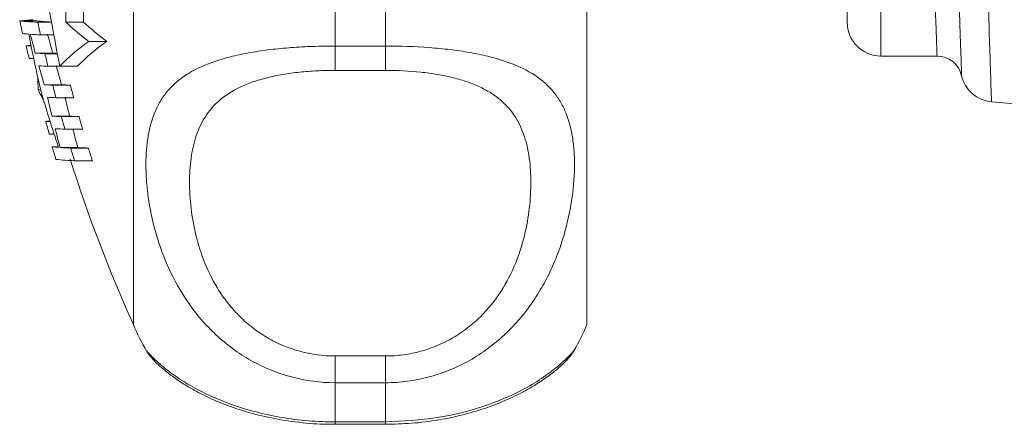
# Model space of a CAD drawing. Header units: millimetres. Extents: x 143 to 824, y 74 to 819.
# Tile 12 of 26: x 145 to 204, y 604 to 628. Entities that reach past the tile are written whole.
import ezdxf

# ---------------------------------------------------------------- set-up
doc = ezdxf.new("R2010")
doc.units = ezdxf.units.MM

msp = doc.modelspace()

# ---------------------------------------------------------------- linework, layer by layer
at = {"color": 7, "linetype": 'Continuous', "lineweight": 15}
for p, q in [((151.864, 609.829), (151.864, 646.506)), ((178.864, 609.829), (178.864, 646.506)), ((194.364, 627.829), (194.364, 646.166)), ((163.864, 632.152), (163.864, 626.424)), ((166.864, 626.424), (166.864, 632.152)), ((145.089, 627.921), (146.114, 627.921)), ((145.139, 627.934), (145.913, 627.934)), ((146.167, 627.842), (146.984, 627.842)), ((147.827, 627.85), (148.885, 627.85)), ((146.332, 627.092), (147.119, 627.092)), ((145.472, 626.434), (145.769, 626.434)), ((149.199, 626.689), (150.274, 626.689)), ((163.864, 626.424), (166.864, 626.424)), ((163.864, 626.424), (163.864, 624.976)), ((166.864, 626.424), (166.864, 624.976)), ((145.649, 625.684), (145.923, 625.684)), ((146.017, 626.001), (147.053, 626.001)), ((146.591, 625.967), (147.335, 625.967)), ((196.364, 625.829), (199.71, 625.829)), ((146.773, 625.217), (147.818, 625.217)), ((147.485, 625.228), (148.539, 625.228)), ((166.864, 624.976), (163.864, 624.976)), ((146.19, 623.817), (146.337, 623.817)), ((146.547, 624.121), (147.589, 624.121)), ((147.058, 624.092), (148.106, 624.092)), ((147.257, 623.342), (148.307, 623.342)), ((202.946, 623.103), (240.898, 619.782)), ((147.013, 622.249), (148.061, 622.249)), ((147.568, 622.217), (148.622, 622.217)), ((146.635, 621.934), (146.903, 621.934)), ((147.784, 621.467), (148.841, 621.467)), ((146.853, 621.184), (147.143, 621.184)), ((147.019, 620.421), (147.394, 620.421)), ((147.498, 620.378), (148.552, 620.378)), ((148.121, 620.342), (149.183, 620.342)), ((148.355, 619.593), (149.42, 619.593)), ((152.66, 608.27), (152.664, 608.263)), ((163.864, 607.962), (163.864, 606.371)), ((163.864, 607.962), (166.864, 607.962)), ((166.864, 607.962), (166.864, 606.371)), ((163.864, 606.371), (163.864, 604.04)), ((166.864, 606.371), (163.864, 606.371)), ((166.864, 604.04), (166.864, 606.371)), ((163.864, 604.04), (166.864, 604.04)), ((163.864, 603.892), (166.864, 603.892))]:
    msp.add_line(p, q, dxfattribs=at)
at = {"color": 8, "linetype": 'Continuous', "lineweight": 15}
for p, q in [((196.364, 646.096), (196.364, 625.829)), ((163.864, 604.04), (163.864, 603.892)), ((166.864, 604.04), (166.864, 603.892))]:
    msp.add_line(p, q, dxfattribs=at)
at = {"color": 7, "linetype": 'Continuous', "lineweight": 15}
for centre, radius, start, end in [((230.804, 642.565), 85.103, 186.39881, 191.75456), ((233.901, 646.776), 90.791, 191.98617, 192.47045), ((146.837, 644.469), 16.64, 263.97169, 267.69362), ((146.721, 612.569), 15.446, 93.04521, 95.87802), ((147.708, 642.95), 15.114, 263.94744, 267.24572), ((233.901, 646.697), 89.737, 192.12909, 192.61933), ((163.785, 645.317), 23.659, 227.58588, 231.93923), ((164.844, 645.536), 23.822, 227.93951, 232.29502), ((196.364, 627.829), 2, 180, 270), ((146.18, 634.937), 7.822, 263.18351, 265.97497), ((227.882, 642.894), 83.747, 190.84657, 193.20195), ((147.908, 659.034), 31.981, 266.07862, 267.17464), ((228.722, 648.294), 85.657, 194.3056, 195.08535), ((228.791, 648.296), 84.724, 194.46797, 195.25691), ((146.36, 618.676), 7.808, 94.38097, 96.52411), ((233.901, 646.885), 90.763, 193.02233, 193.50875), ((154.794, 618.392), 10.007, 123.99083, 136.91544), ((155.864, 618.29), 10.089, 123.64281, 136.55598), ((148.236, 659.243), 33.316, 266.1809, 267.17047), ((233.901, 646.697), 89.737, 193.35646, 193.84913), ((148.93, 654.1), 28.162, 266.1773, 266.74564), ((199.71, 624.329), 1.5, 12.63798, 90.04061), ((148.464, 659.41), 34.235, 266.24742, 267.16879), ((228.813, 648.318), 85.751, 195.60649, 196.39027), ((228.882, 648.321), 84.819, 195.78423, 196.57735), ((159.581, 624.61), 13.415, 180.21676, 183.39314), ((203.125, 625.095), 2, 192.64824, 264.81209), ((161.253, 630.986), 16.682, 205.45425, 208.09037), ((228.909, 647.73), 85.968, 196.18491, 198.5473), ((148.82, 659.707), 35.658, 266.3448, 267.16783), ((233.901, 646.697), 89.737, 194.59011, 195.08547), ((149.888, 660.554), 36.505, 266.38832, 267.202), ((233.901, 646.697), 88.723, 194.76064, 195.26207), ((149.022, 659.115), 35.816, 266.35305, 267.17431), ((228.007, 642.255), 83.428, 193.08223, 193.87484), ((228.085, 642.257), 82.487, 193.23535, 194.03754), ((149.273, 657.022), 34.847, 266.28115, 267.1946), ((233.901, 646.697), 89.737, 195.83071, 196.32905), ((150.347, 657.859), 35.684, 266.32591, 267.22885), ((233.901, 646.697), 88.723, 196.01649, 196.52101), ((147.503, 614.265), 7.718, 94.52082, 96.4587), ((233.901, 646.885), 90.763, 195.95658, 196.4496), ((149.45, 655.64), 34.213, 266.23227, 267.2091), ((228.102, 642.279), 83.526, 194.40445, 195.20076), ((228.181, 642.282), 82.587, 194.57357, 195.37959), ((147.966, 628.503), 8.137, 263.31838, 266.0559), ((233.901, 646.776), 90.791, 196.87471, 197.36995), ((149.728, 653.586), 33.282, 266.15748, 267.23237), ((233.901, 646.697), 89.737, 197.07897, 197.58059), ((150.809, 654.396), 34.092, 266.20426, 267.26662), ((233.901, 646.697), 88.723, 197.28029, 197.7882), ((149.041, 637.051), 17.472, 264.11806, 267.75186), ((233.907, 646.829), 90, 197.55418, 204.27465), ((163.864, 614.829), 13, 202.61986, 210.34911), ((166.864, 614.829), 13, 329.74423, 337.38014)]:
    msp.add_arc(centre, radius, start, end, dxfattribs=at)
for points, knots in [([(147.827, 627.85), (147.84, 629.253), (147.853, 630.747), (147.874, 633.118), (147.881, 633.931), (147.892, 635.183), (147.895, 635.606), (147.903, 636.463), (147.907, 636.898), (147.926, 639.075), (147.941, 640.853), (147.965, 643.572), (147.973, 644.488), (147.985, 645.874), (147.989, 646.34), (147.997, 647.268), (148.001, 647.731), (148.021, 650.038), (148.037, 651.862), (148.061, 654.567), (148.069, 655.464), (148.084, 657.244), (148.092, 658.114), (148.114, 660.669), (148.128, 662.297), (148.148, 664.624), (148.155, 665.384), (148.168, 666.846), (148.174, 667.549), (148.18, 668.224)], [0, 0, 0, 0, 0.125, 0.125, 0.1875, 0.1875, 0.21875, 0.21875, 0.25, 0.25, 0.375, 0.375, 0.4375, 0.4375, 0.46875, 0.46875, 0.5, 0.5, 0.625, 0.625, 0.6875, 0.6875, 0.75, 0.75, 0.875, 0.875, 0.9375, 0.9375, 1, 1, 1, 1]), ([(149.242, 668.224), (149.23, 666.873), (149.217, 665.425), (149.197, 663.113), (149.19, 662.319), (149.179, 661.093), (149.176, 660.678), (149.168, 659.836), (149.164, 659.409), (149.146, 657.267), (149.13, 655.509), (149.106, 652.811), (149.098, 651.901), (149.086, 650.52), (149.082, 650.055), (149.074, 649.129), (149.07, 648.666), (149.049, 646.359), (149.033, 644.528), (149.009, 641.803), (149.001, 640.897), (148.985, 639.096), (148.977, 638.213), (148.954, 635.618), (148.939, 633.956), (148.918, 631.569), (148.911, 630.787), (148.898, 629.279), (148.891, 628.551), (148.885, 627.85)], [0, 0, 0, 0, 0.125, 0.125, 0.1875, 0.1875, 0.21875, 0.21875, 0.25, 0.25, 0.375, 0.375, 0.4375, 0.4375, 0.46875, 0.46875, 0.5, 0.5, 0.625, 0.625, 0.6875, 0.6875, 0.75, 0.75, 0.875, 0.875, 0.9375, 0.9375, 1, 1, 1, 1]), ([(200.448, 646.056), (200.504, 644.387), (200.602, 641.492), (200.735, 637.56), (200.846, 634.302), (200.945, 631.373), (201.027, 628.954), (201.092, 627.047), (201.139, 625.672), (201.165, 624.89), (201.177, 624.558), (201.173, 624.657), (201.173, 624.657)], [0, 0, 0, 0, 0.147342, 0.255672, 0.367148, 0.475524, 0.587055, 0.688965, 0.793485, 0.895429, 0.999988, 1, 1, 1, 1]), ([(163.864, 606.371), (162.979, 606.371), (162.113, 606.486), (160.843, 606.825), (160.424, 606.967), (159.618, 607.297), (159.228, 607.487), (158.475, 607.912), (158.109, 608.15), (157.415, 608.662), (157.087, 608.935), (156.156, 609.805), (155.603, 610.454), (154.668, 611.801), (154.277, 612.504), (153.788, 613.582), (153.642, 613.946), (153.383, 614.664), (153.271, 615.02), (152.976, 616.078), (152.837, 616.768), (152.698, 617.773), (152.663, 618.103), (152.617, 618.752), (152.606, 619.069), (152.606, 619.984), (152.651, 620.554), (152.835, 621.617), (152.973, 622.109), (153.272, 622.795), (153.387, 623.014), (153.646, 623.427), (153.791, 623.622), (154.114, 623.991), (154.293, 624.165), (154.689, 624.494), (154.908, 624.65), (155.615, 625.082), (156.156, 625.325), (157.088, 625.635), (157.421, 625.73), (158.112, 625.898), (158.473, 625.973), (159.225, 626.104), (159.618, 626.161), (160.429, 626.258), (160.842, 626.298), (161.682, 626.361), (162.109, 626.384), (162.979, 626.416), (163.422, 626.424), (163.864, 626.424)], [0, 0, 0, 0, 0.0625, 0.0625, 0.09375, 0.09375, 0.125, 0.125, 0.15625, 0.15625, 0.1875, 0.1875, 0.25, 0.25, 0.3125, 0.3125, 0.34375, 0.34375, 0.375, 0.375, 0.4375, 0.4375, 0.46875, 0.46875, 0.5, 0.5, 0.5625, 0.5625, 0.625, 0.625, 0.65625, 0.65625, 0.6875, 0.6875, 0.71875, 0.71875, 0.75, 0.75, 0.8125, 0.8125, 0.84375, 0.84375, 0.875, 0.875, 0.90625, 0.90625, 0.9375, 0.9375, 0.96875, 0.96875, 1, 1, 1, 1]), ([(166.864, 626.424), (167.75, 626.424), (168.616, 626.393), (169.886, 626.298), (170.305, 626.258), (171.111, 626.161), (171.501, 626.104), (172.254, 625.973), (172.62, 625.898), (173.314, 625.728), (173.642, 625.635), (174.573, 625.325), (175.125, 625.076), (176.061, 624.502), (176.452, 624.177), (176.941, 623.619), (177.087, 623.42), (177.345, 623.008), (177.458, 622.792), (177.753, 622.116), (177.892, 621.626), (178.031, 620.825), (178.066, 620.547), (178.112, 619.968), (178.123, 619.669), (178.123, 618.752), (178.078, 618.112), (177.894, 616.78), (177.755, 616.088), (177.457, 615.015), (177.342, 614.653), (177.083, 613.935), (176.938, 613.576), (176.614, 612.863), (176.436, 612.508), (176.04, 611.805), (175.821, 611.455), (175.114, 610.439), (174.573, 609.804), (173.641, 608.934), (173.308, 608.657), (172.617, 608.147), (172.256, 607.913), (171.504, 607.489), (171.111, 607.297), (170.3, 606.965), (169.887, 606.826), (169.047, 606.601), (168.62, 606.516), (167.75, 606.4), (167.307, 606.371), (166.864, 606.371)], [0, 0, 0, 0, 0.0625, 0.0625, 0.09375, 0.09375, 0.125, 0.125, 0.15625, 0.15625, 0.1875, 0.1875, 0.25, 0.25, 0.3125, 0.3125, 0.34375, 0.34375, 0.375, 0.375, 0.4375, 0.4375, 0.46875, 0.46875, 0.5, 0.5, 0.5625, 0.5625, 0.625, 0.625, 0.65625, 0.65625, 0.6875, 0.6875, 0.71875, 0.71875, 0.75, 0.75, 0.8125, 0.8125, 0.84375, 0.84375, 0.875, 0.875, 0.90625, 0.90625, 0.9375, 0.9375, 0.96875, 0.96875, 1, 1, 1, 1]), ([(163.864, 624.976), (163.506, 624.976), (163.147, 624.967), (162.444, 624.931), (162.099, 624.904), (161.422, 624.832), (161.089, 624.786), (160.438, 624.675), (160.127, 624.61), (159.531, 624.461), (159.247, 624.378), (158.704, 624.189), (158.447, 624.084), (157.734, 623.745), (157.328, 623.484), (156.632, 622.883), (156.352, 622.552), (156.011, 622.013), (155.91, 621.826), (155.731, 621.438), (155.653, 621.235), (155.45, 620.615), (155.357, 620.181), (155.234, 619.272), (155.204, 618.798), (155.204, 617.808), (155.234, 617.29), (155.357, 616.237), (155.451, 615.699), (155.718, 614.604), (155.892, 614.047), (156.351, 612.92), (156.631, 612.367), (157.145, 611.565), (157.332, 611.303), (157.744, 610.79), (157.968, 610.541), (158.445, 610.07), (158.699, 609.847), (159.24, 609.429), (159.53, 609.233), (160.128, 608.882), (160.439, 608.726), (161.084, 608.454), (161.421, 608.337), (162.447, 608.057), (163.147, 607.962), (163.864, 607.962)], [0, 0, 0, 0, 0.03125, 0.03125, 0.0625, 0.0625, 0.09375, 0.09375, 0.125, 0.125, 0.15625, 0.15625, 0.1875, 0.1875, 0.25, 0.25, 0.3125, 0.3125, 0.34375, 0.34375, 0.375, 0.375, 0.4375, 0.4375, 0.5, 0.5, 0.5625, 0.5625, 0.625, 0.625, 0.6875, 0.6875, 0.75, 0.75, 0.78125, 0.78125, 0.8125, 0.8125, 0.84375, 0.84375, 0.875, 0.875, 0.90625, 0.90625, 0.9375, 0.9375, 1, 1, 1, 1]), ([(166.864, 607.962), (167.223, 607.962), (167.582, 607.986), (168.284, 608.081), (168.63, 608.152), (169.307, 608.337), (169.64, 608.452), (170.291, 608.727), (170.602, 608.883), (171.198, 609.232), (171.482, 609.424), (172.025, 609.842), (172.282, 610.068), (172.995, 610.772), (173.401, 611.282), (174.097, 612.363), (174.377, 612.918), (174.718, 613.754), (174.819, 614.033), (174.998, 614.592), (175.076, 614.872), (175.279, 615.701), (175.372, 616.24), (175.495, 617.289), (175.525, 617.799), (175.525, 618.79), (175.495, 619.271), (175.372, 620.183), (175.278, 620.616), (175.011, 621.436), (174.837, 621.824), (174.378, 622.551), (174.098, 622.881), (173.584, 623.327), (173.396, 623.467), (172.985, 623.732), (172.761, 623.857), (172.284, 624.084), (172.03, 624.187), (171.489, 624.376), (171.199, 624.461), (170.601, 624.61), (170.29, 624.675), (169.645, 624.785), (169.308, 624.831), (168.282, 624.941), (167.582, 624.976), (166.864, 624.976)], [0, 0, 0, 0, 0.03125, 0.03125, 0.0625, 0.0625, 0.09375, 0.09375, 0.125, 0.125, 0.15625, 0.15625, 0.1875, 0.1875, 0.25, 0.25, 0.3125, 0.3125, 0.34375, 0.34375, 0.375, 0.375, 0.4375, 0.4375, 0.5, 0.5, 0.5625, 0.5625, 0.625, 0.625, 0.6875, 0.6875, 0.75, 0.75, 0.78125, 0.78125, 0.8125, 0.8125, 0.84375, 0.84375, 0.875, 0.875, 0.90625, 0.90625, 0.9375, 0.9375, 1, 1, 1, 1]), ([(152.651, 608.256), (152.662, 608.236), (152.723, 608.124), (152.835, 607.983), (152.981, 607.799), (153.141, 607.632), (153.378, 607.403), (153.714, 607.112), (154.324, 606.638), (155.116, 606.12), (156.111, 605.579), (157.284, 605.064), (158.602, 604.616), (160.077, 604.245), (161.693, 603.998), (162.995, 603.881), (163.719, 603.902), (163.865, 603.907)], [0, 0, 0, 0, 0.003964, 0.022867, 0.044854, 0.08257, 0.144719, 0.250515, 0.344399, 0.441724, 0.536002, 0.626097, 0.713671, 0.797202, 0.887525, 0.977278, 1, 1, 1, 1]), ([(166.866, 603.898), (167.384, 603.908), (168.463, 603.929), (170.055, 604.137), (171.585, 604.464), (172.982, 604.892), (174.218, 605.39), (175.274, 605.922), (176.16, 606.469), (176.824, 606.953), (177.376, 607.416), (177.681, 607.732), (177.818, 607.89), (177.957, 608.065), (178.046, 608.204), (178.092, 608.277)], [0, 0, 0, 0, 0.078896, 0.164454, 0.250076, 0.336261, 0.424396, 0.515063, 0.608916, 0.708398, 0.810549, 0.939506, 0.971493, 0.985303, 1, 1, 1, 1])]:
    msp.add_open_spline(points, degree=3, knots=knots, dxfattribs=at)
at = {"color": 8, "linetype": 'Continuous', "lineweight": 15}
for points, knots in [([(199.71, 625.829), (199.71, 625.829), (199.705, 625.958), (199.691, 626.34), (199.686, 626.499), (199.672, 626.881), (199.664, 627.105), (199.637, 627.859), (199.615, 628.475), (199.576, 629.571), (199.562, 629.967), (199.532, 630.804), (199.516, 631.245), (199.467, 632.634), (199.431, 633.648), (199.372, 635.305), (199.352, 635.876), (199.31, 637.04), (199.268, 638.23), (199.224, 639.474), (199.179, 640.745), (199.156, 641.397), (199.086, 643.366), (199.039, 644.699), (198.992, 646.05)], [0, 0, 0, 0, 0.125, 0.125, 0.1875, 0.1875, 0.25, 0.25, 0.375, 0.375, 0.4375, 0.4375, 0.5, 0.5, 0.625, 0.625, 0.6875, 0.6875, 0.75, 0.8125, 0.8125, 0.875, 0.875, 1, 1, 1, 1]), ([(202.218, 646.003), (202.261, 644.667), (202.345, 642.021), (202.468, 638.17), (202.583, 634.584), (202.688, 631.314), (202.777, 628.51), (202.851, 626.205), (202.906, 624.486), (202.939, 623.452), (202.953, 623.018), (202.95, 623.125), (202.949, 623.135)], [0, 0, 0, 0, 0.110376, 0.218511, 0.329782, 0.437908, 0.549172, 0.65725, 0.768465, 0.87649, 0.987649, 1, 1, 1, 1]), ([(152.664, 608.263), (152.666, 608.257), (152.669, 608.238), (153.091, 607.781), (153.851, 607.124), (155.02, 606.289), (156.947, 605.274), (159.843, 604.379), (162.247, 604.06), (163.607, 604.043), (163.864, 604.04)], [0, 0, 0, 0, 0.077529, 0.24176, 0.349305, 0.459394, 0.642652, 0.799718, 0.962136, 1, 1, 1, 1]), ([(166.864, 604.04), (167.912, 604.09), (169.982, 604.189), (172.742, 604.911), (174.73, 605.755), (176.084, 606.548), (177.107, 607.3), (177.807, 607.953), (178.133, 608.325), (178.091, 608.291), (178.083, 608.285)], [0, 0, 0, 0, 0.151823, 0.300062, 0.446191, 0.55056, 0.658047, 0.807743, 0.963378, 1, 1, 1, 1])]:
    msp.add_open_spline(points, degree=3, knots=knots, dxfattribs=at)

doc.saveas('drawing.dxf')
